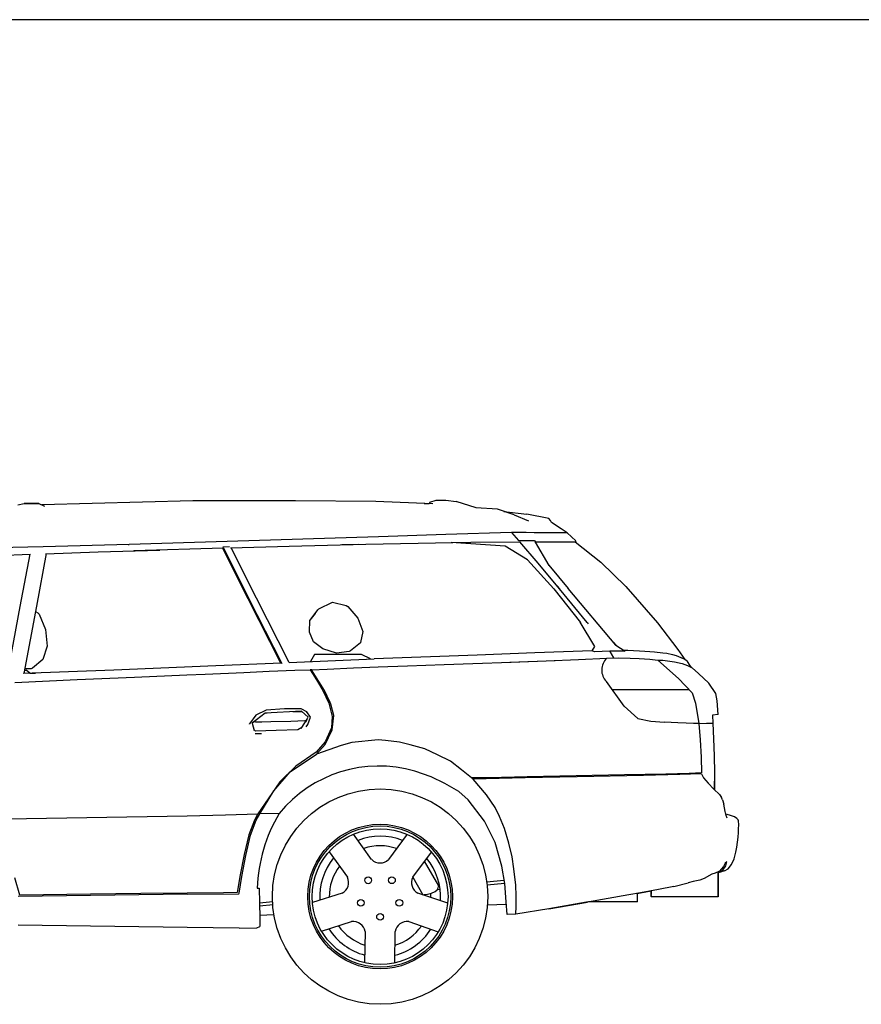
# Model space of a CAD drawing. Header units: millimetres. Extents: x 1343 to 64046, y 44602 to 77982.
# Tile 65 of 68: x 57651 to 60244, y 61506 to 64541. Entities that reach past the tile are written whole.
import ezdxf

# ---------------------------------------------------------------- set-up
doc = ezdxf.new("R2010")
doc.units = ezdxf.units.MM
doc.layers.add('L1', color=7, linetype='Continuous')

# ---------------------------------------------------------------- blocks, each defined once
blk = doc.blocks.new('A$C4AD903CE')
at = {"linetype": 'Continuous'}
for p, q in [((3089.4, 1551.4), (2624.3, 1539.2)), ((3405.9, 1552), (3089.4, 1551.4)), ((3653.5, 1550.2), (3405.9, 1552)), ((3828.8, 1542.5), (3653.5, 1550.2)), ((3819.3, 1547.9), (3817.2, 1543.1)), ((3819.3, 1547.9), (3839.5, 1554)), ((3839.5, 1554), (3868.6, 1553.7)), ((3868.6, 1553.7), (3900.9, 1549.7)), ((3962.7, 1529.8), (3900.9, 1549.7)), ((2550.3, 1539.3), (2569.4, 1543.3)), ((2614.4, 1543.9), (2569.4, 1543.3)), ((2569.4, 1543.3), (2614.3, 1543.9)), ((2614.4, 1543.9), (2632.2, 1535.4)), ((3802, 1543.7), (3817.4, 1543.6)), ((4028.2, 1525.7), (3961, 1530.3)), ((4079.9, 1508.2), (4028.2, 1525.7)), ((4047.4, 1519.2), (4118.5, 1511.1)), ((4079.9, 1508.2), (4123.8, 1490.2)), ((4186.3, 1497.3), (4118.5, 1511.1)), ((4191.3, 1491.2), (4186.3, 1497.3)), ((4194.7, 1484.9), (4191.3, 1491.2)), ((4224.4, 1465.8), (4194.7, 1484.9)), ((4243, 1452.9), (4224.4, 1465.8)), ((3195, 1426.4), (2893.1, 1417.6)), ((3661.8, 1441.2), (3195, 1426.4)), ((3868.5, 1447.9), (3661.8, 1441.2)), ((4071.7, 1454), (3868.5, 1447.9)), ((4071.7, 1454), (4093.3, 1429.4)), ((4094.3, 1454), (4071.7, 1454)), ((4093.2, 1429.5), (4141.1, 1429.3)), ((4116.8, 1453.8), (4094.3, 1454)), ((4141.2, 1453.6), (4116.8, 1453.8)), ((4141.1, 1429.3), (4144.8, 1427.8)), ((4174.3, 1453.5), (4141.2, 1453.6)), ((4213.3, 1453.1), (4174.3, 1453.5)), ((4242.5, 1452.9), (4213.3, 1453.1)), ((4243.2, 1452.9), (4269.1, 1429)), ((4269.1, 1429), (4267.6, 1425.5)), ((2628.1, 1409.9), (2404.5, 1404.8)), ((2893.1, 1417.6), (2628.1, 1409.9)), ((2798.1, 1394.2), (2987.8, 1400.1)), ((2890.4, 1417.5), (2893.1, 1417.6)), ((2905, 1397.6), (2908.7, 1397.7)), ((3182.5, 1406), (2908.7, 1397.7)), ((3180.5, 1405.9), (3258.9, 1250.8)), ((3202.6, 1409.8), (3182, 1409.1)), ((3182.6, 1407.8), (3182, 1409.1)), ((3182.5, 1406), (3182.5, 1406)), ((3182.6, 1407.8), (3262.1, 1250.9)), ((3205.6, 1406.7), (3385.9, 1411.9)), ((3285.7, 1251.6), (3207.3, 1406.7)), ((3385.9, 1411.9), (3622.4, 1417.9)), ((3601.2, 1417.3), (3548.7, 1416)), ((3622.4, 1417.9), (3890.9, 1423)), ((4051.6, 1412.2), (3885.1, 1423.4)), ((3885.2, 1423.4), (3946.1, 1424.4)), ((3946.1, 1424.4), (4096.6, 1425.8)), ((4121, 1369.5), (4051.6, 1412.2)), ((4153.1, 1360), (4096.6, 1425.8)), ((4144.2, 1424.3), (4144.4, 1425.7)), ((4144.2, 1424.3), (4186.6, 1353)), ((4144.4, 1425.7), (4157.8, 1425.8)), ((4157.8, 1425.8), (4189.4, 1425.6)), ((4189.4, 1425.6), (4222.1, 1425.7)), ((4222.1, 1425.7), (4249.7, 1425.5)), ((4249.7, 1425.5), (4267.6, 1425.5)), ((4267.6, 1425.5), (4347, 1362.4)), ((2475.5, 1382.7), (2589.6, 1387.4)), ((2557.7, 1225.8), (2587.9, 1387)), ((2637.4, 1389), (2607.2, 1227.5)), ((2635.8, 1388.9), (2798.1, 1394.2)), ((4201.8, 1280.4), (4121, 1369.5)), ((4219.7, 1280.8), (4153.1, 1360)), ((4186.2, 1353.7), (4186.5, 1353.3)), ((4186.6, 1353), (4186.3, 1353.3)), ((4186.5, 1353.3), (4246.3, 1281.6)), ((4347, 1362.4), (4423.7, 1287.5)), ((4201.8, 1280.4), (4283.9, 1176.6)), ((4219.8, 1280.8), (4212.1, 1289.9)), ((4304.2, 1176.4), (4219.7, 1280.8)), ((4392.9, 1107.1), (4246.3, 1281.6)), ((4423.7, 1287.5), (4520.8, 1175.4)), ((3258.9, 1250.8), (3359.9, 1052.2)), ((3364.3, 1049.5), (3262.1, 1250.9)), ((3386.5, 1053.4), (3285.7, 1251.6)), ((2518.1, 1014.2), (2557.7, 1225.8)), ((2607.2, 1227.5), (2568.2, 1019.6)), ((3450.4, 1184.3), (3474.9, 1216.1)), ((3477.3, 1219), (3474.9, 1216.1)), ((3477.3, 1219), (3519.3, 1239.3)), ((3519.3, 1239.3), (3561.4, 1229.6)), ((3561.4, 1229.6), (3566.5, 1226.5)), ((3566.5, 1226.5), (3597.6, 1190.6)), ((2604, 1210.8), (2612.2, 1206.8)), ((2612.2, 1206.8), (2616, 1202.4)), ((2616, 1202.4), (2635.2, 1155.4)), ((3448.5, 1146.9), (3450, 1184.1)), ((3466.1, 1204.7), (3450, 1184.1)), ((3597.6, 1190.6), (3613.7, 1149.5)), ((2635.2, 1155.4), (2640.6, 1103.7)), ((4327.7, 1103.2), (4283.1, 1177.5)), ((4304.2, 1176.4), (4307.4, 1172.4)), ((4520.8, 1175.4), (4583.9, 1094)), ((3461.2, 1117.3), (3448.5, 1146.9)), ((3613.7, 1149.5), (3606.5, 1115)), ((2640.6, 1103.7), (2627.3, 1063)), ((3490.3, 1096.1), (3460.7, 1117.4)), ((3531.6, 1082.6), (3490.3, 1096.1)), ((3606.2, 1114.4), (3575.1, 1089.4)), ((3606.3, 1114.8), (3606.2, 1114.4)), ((4320.1, 1089.9), (4327.7, 1103.2)), ((4385.9, 1115.4), (4393, 1107)), ((4391.5, 1108.7), (4392.9, 1107.1)), ((4393, 1107), (4421.1, 1088.6)), ((4583.9, 1094), (4605.5, 1063.2)), ((2626.9, 1062.3), (2595.1, 1035.9)), ((2627.1, 1062.9), (2626.9, 1062.3)), ((3386.5, 1053.4), (3647.7, 1065.1)), ((3464.1, 1078.6), (3452.3, 1056.2)), ((3609.3, 1078.6), (3464.1, 1078.6)), ((3571.2, 1087.8), (3531.6, 1082.6)), ((3575.1, 1089.4), (3571.2, 1087.8)), ((3637.2, 1064.7), (3609.3, 1078.6)), ((3965.1, 1076.4), (3647.7, 1065.1)), ((4143, 1082.9), (3965.1, 1076.4)), ((4320.1, 1089.9), (4143, 1082.9)), ((4178.6, 1059), (4278.1, 1063)), ((4278.1, 1063), (4364.8, 1066.5)), ((4326.6, 1086.7), (4320.1, 1089.9)), ((4320.1, 1089.9), (4320.1, 1089.9)), ((4374.3, 1088.6), (4326.6, 1086.7)), ((4364.8, 1066.5), (4401.1, 1067.5)), ((4417.4, 1088.6), (4374.3, 1088.6)), ((4386.9, 1067.1), (4374.3, 1088.7)), ((4374.3, 1088.6), (4386.9, 1067.1)), ((4401.1, 1067.5), (4436.5, 1066.8)), ((4416.4, 1091.6), (4429.4, 1091.3)), ((4429.4, 1091.3), (4447.6, 1090.4)), ((4436.5, 1066.8), (4464.9, 1065.4)), ((4447.6, 1090.4), (4465.9, 1089.4)), ((4464.9, 1065.4), (4497.8, 1063.3)), ((4465.9, 1089.4), (4482, 1088.3)), ((4482, 1088.3), (4498.1, 1087.2)), ((4497.8, 1063.3), (4521.8, 1060.6)), ((4498.1, 1087.2), (4511.9, 1086.1)), ((4511.9, 1086.1), (4537.3, 1083.7)), ((4537.3, 1083.7), (4550.2, 1082.1)), ((4550.2, 1082.1), (4567.8, 1077.7)), ((4567.8, 1077.7), (4578.3, 1074.7)), ((4578.3, 1074.7), (4592.9, 1069.1)), ((4592.9, 1069.1), (4600.4, 1066)), ((4600.4, 1066), (4605.3, 1063.4)), ((4605.3, 1063.4), (4609.6, 1060.4)), ((2591.4, 1034.5), (2570.9, 1033.7)), ((2595.1, 1035.9), (2591.4, 1034.5)), ((3159.9, 1042.8), (2846.2, 1030)), ((3362.2, 1051.8), (3159.9, 1042.8)), ((3364.3, 1049.5), (3363.6, 1051)), ((3455.5, 1031.1), (3503.7, 1033.4)), ((3503.7, 1033.4), (3584.6, 1037.3)), ((3584.6, 1037.3), (3660.9, 1040.4)), ((3660.9, 1040.4), (3750.5, 1043.5)), ((3750.5, 1043.5), (3863.9, 1047.7)), ((3863.9, 1047.7), (3952.3, 1050.8)), ((3952.3, 1050.8), (4070.3, 1054.9)), ((4065.9, 1054.7), (4206.2, 1060.1)), ((4070.3, 1054.9), (4178.6, 1059)), ((4521.8, 1060.6), (4586, 1004)), ((4521.9, 1060.6), (4537.8, 1060.3)), ((4537.8, 1060.3), (4552, 1058.7)), ((4552, 1058.7), (4574.1, 1055.3)), ((4574.1, 1055.3), (4596.8, 1050.6)), ((4596.8, 1050.6), (4613.4, 1044.3)), ((4609.6, 1060.4), (4611.5, 1059.1)), ((4611.5, 1059.1), (4618.1, 1048.8)), ((4613.4, 1044.3), (4624, 1039)), ((4618.1, 1048.8), (4624.7, 1038.6)), ((4624, 1039), (4627.8, 1036.6)), ((4647.3, 1019.9), (4627.8, 1036.6)), ((2846.2, 1030), (2566.5, 1019.7)), ((2570, 1028.9), (2573.4, 1030)), ((2573.4, 1030), (2575.3, 1029.9)), ((2587.1, 1020.4), (2575.3, 1029.9)), ((2587.1, 1020.4), (2605, 1021.1)), ((2733.3, 1001), (2909.9, 1008.8)), ((2909.9, 1008.8), (3070.8, 1015.5)), ((3070.8, 1015.5), (3127.7, 1018)), ((3127.7, 1018), (3246.7, 1023.2)), ((3246.7, 1023.2), (3324.5, 1026.5)), ((3324.5, 1026.5), (3403.6, 1029.5)), ((3403.6, 1029.5), (3450.4, 1031.1)), ((3450.4, 1031.1), (3470, 1000)), ((3455.6, 1031.1), (3450.5, 1030.9)), ((3494.9, 966.9), (3455.5, 1031.1)), ((4586, 1004), (4627.7, 960.2)), ((4679.4, 990.2), (4647.3, 1019.9)), ((2540.7, 992.3), (2733.3, 1001)), ((3470, 1000), (3489.5, 967)), ((4418.2, 918.7), (4363.6, 995)), ((4701.4, 958.3), (4679.4, 990.2)), ((3489.5, 967), (3508.5, 927.7)), ((3512.8, 930.3), (3494.9, 966.9)), ((4618.8, 969.5), (4381.9, 969.5)), ((4627.7, 960.2), (4638.6, 928.5)), ((4705.6, 935.8), (4701.4, 958.3)), ((3371.8, 910.6), (3315.7, 906.5)), ((3423.1, 911.2), (3371.8, 910.6)), ((3440.3, 901.5), (3423.1, 911.2)), ((3508.5, 927.7), (3519.2, 887.5)), ((3514.8, 924.9), (3512.8, 930.3)), ((3523.6, 890.4), (3514.8, 924.9)), ((4418.2, 918.7), (4460.9, 881.1)), ((4638.6, 928.5), (4648.5, 865.7)), ((4708.4, 893.2), (4705.6, 935.8)), ((3283.4, 890.9), (3264.1, 864.3)), ((3311.8, 897.8), (3272.5, 866.2)), ((3315.7, 906.5), (3283.4, 890.9)), ((3307.1, 894.1), (3314.4, 897.9)), ((3311.8, 897.8), (3311.1, 897.9)), ((3311.3, 898), (3311.8, 897.8)), ((3423.9, 903.9), (3311.8, 897.8)), ((3314, 897.8), (3314.6, 898)), ((3314.4, 897.9), (3318.1, 898.2)), ((3397.6, 902.5), (3423.1, 902.9)), ((3398.1, 902.5), (3423.2, 902.9)), ((3423, 849.6), (3443.5, 881.6)), ((3423.1, 902.9), (3425.4, 902.5)), ((3423.2, 902.9), (3425.2, 902.7)), ((3444.8, 885.4), (3423.9, 903.9)), ((3438.7, 901.6), (3440.3, 901.5)), ((3440.3, 901.5), (3440.6, 900.1)), ((3451.8, 885.4), (3440.3, 901.5)), ((3443.7, 885.2), (3442.8, 883.5)), ((3443.2, 886.9), (3443.7, 885.2)), ((3443.4, 886.8), (3443.7, 885.2)), ((3443.5, 862.2), (3451.8, 885.4)), ((3519.2, 887.5), (3517, 852.3)), ((3519.1, 846.2), (3523.6, 890.4)), ((4460.9, 881.1), (4500.6, 872.9)), ((4708.4, 893.2), (4690.5, 891.3)), ((4690.5, 891.3), (4691.8, 866.6)), ((3264.1, 863.4), (3264.1, 864.3)), ((3272.5, 866.2), (3278.8, 843.5)), ((3272.6, 865.9), (3272.7, 866.3)), ((3282.5, 869.3), (3277.7, 870.4)), ((3302.1, 869.3), (3282.5, 869.3)), ((3330.2, 870.2), (3302.1, 869.3)), ((3391.1, 872), (3330.2, 870.2)), ((3434.7, 873.3), (3391.1, 872)), ((3425.1, 852.9), (3413.3, 845.6)), ((3439.6, 876.2), (3434.7, 873.3)), ((3439.1, 875.9), (3436.7, 870.9)), ((3438.2, 855.1), (3443.5, 862.2)), ((3517, 852.3), (3497.5, 808.5)), ((4500.6, 872.9), (4542.5, 869.6)), ((4583.8, 867.6), (4542.5, 869.6)), ((4609.7, 866.3), (4583.8, 867.6)), ((4631.7, 866), (4609.7, 866.3)), ((4648.5, 865.7), (4631.7, 866)), ((4648.5, 865.7), (4672.4, 866.2)), ((4648.5, 865.7), (4652.8, 814.9)), ((4672.4, 866.2), (4679.4, 866.3)), ((4679.4, 866.3), (4685.9, 866.5)), ((4685.9, 866.5), (4691.8, 866.6)), ((4691.8, 866.6), (4694.3, 818.1)), ((3282.2, 841.7), (3278.1, 845.7)), ((3281, 834.9), (3282.1, 834.2)), ((3282.1, 834.2), (3301.1, 834.7)), ((3346.4, 843.5), (3282.2, 841.7)), ((3413.3, 845.6), (3346.4, 843.5)), ((3497.5, 800.7), (3519.1, 846.2)), ((3497.5, 808.5), (3469.1, 776.8)), ((3470.9, 770.7), (3497.5, 800.7)), ((3546.2, 798), (3470.9, 770.7)), ((3579.1, 806.5), (3546.2, 798)), ((3660, 814.9), (3579.1, 806.5)), ((3683.4, 812.9), (3660, 814.9)), ((3726.2, 807.9), (3683.4, 812.9)), ((3758.9, 799.4), (3726.2, 807.9)), ((3804, 787.8), (3758.9, 799.4)), ((4652.8, 814.9), (4655.5, 761.6)), ((4694.3, 818.1), (4696.2, 766.3)), ((3389.1, 716.2), (3470.9, 770.7)), ((3469.1, 776.8), (3407, 734.4)), ((3843.3, 768.9), (3804, 787.8)), ((3883.2, 749.7), (3843.3, 768.9)), ((4655.5, 761.6), (4656.7, 713.3)), ((4696.2, 766.3), (4696.8, 713)), ((3407, 734.4), (3357.2, 685.7)), ((3917.7, 722.2), (3883.2, 749.7)), ((3339.4, 658.2), (3389.1, 716.2)), ((3823.3, 700.8), (3773.3, 718.5)), ((3866.1, 680.9), (3823.3, 700.8)), ((3953.1, 694), (3917.7, 722.2)), ((4001.1, 698.3), (3948.5, 697.7)), ((4119.9, 700.8), (4001.1, 698.3)), ((4274.1, 701.1), (4113.6, 697.6)), ((4271, 704.2), (4119.9, 700.8)), ((4419.1, 707.4), (4271, 704.2)), ((4478.3, 705.5), (4274.1, 701.1)), ((4546.8, 709.8), (4419.1, 707.4)), ((4590.4, 708.1), (4478.3, 705.5)), ((4618.7, 711.5), (4546.8, 709.8)), ((4656.7, 710.2), (4590.4, 708.1)), ((4656.7, 713.3), (4618.7, 711.5)), ((4656.7, 710.2), (4662.6, 698.4)), ((4662.6, 698.4), (4677, 681.4)), ((4696.8, 713), (4696.4, 688.1)), ((3357.2, 685.7), (3290.1, 587.2)), ((3909.2, 656.1), (3866.1, 680.9)), ((4113.6, 697.6), (3953.1, 694)), ((3994.1, 646.1), (3953.1, 694)), ((4677, 681.4), (4695.3, 662.8)), ((4696.4, 688.1), (4696.6, 670.8)), ((4696.6, 670.9), (4696.4, 688.1)), ((4697.2, 661), (4696.6, 670.9)), ((4696.6, 670.8), (4697.2, 661)), ((3295.3, 587.2), (3339.4, 658.2)), ((3938.3, 630.2), (3909.2, 656.1)), ((4020.6, 606.9), (3994.1, 646.1)), ((4695.3, 662.8), (4712.7, 646.3)), ((4712.7, 646.3), (4718.5, 637.4)), ((4721.2, 630.7), (4718.5, 637.4)), ((3988.2, 564.8), (3938.3, 630.2)), ((4721.2, 630.7), (4726, 616.7)), ((4730.1, 593.8), (4726, 616.7)), ((2514.8, 571.2), (3071.4, 581)), ((3071.4, 581), (3189.6, 584.3)), ((3189.6, 584.3), (3290.1, 587.2)), ((3290.1, 587.2), (3279.1, 567.8)), ((3284.3, 567.8), (3295.3, 587.2)), ((3355.3, 588.1), (3295.3, 587.2)), ((4034.7, 579), (4020.6, 606.9)), ((4049.6, 541.8), (4034.7, 579)), ((4732.5, 582.4), (4730.1, 593.8)), ((4731.7, 586.1), (4731.8, 585.8)), ((4742.9, 583.1), (4731.7, 585.8)), ((4736.1, 573.2), (4732.5, 582.4)), ((4758.8, 577.5), (4742.9, 583.1)), ((4766.2, 572.6), (4758.8, 577.5)), ((3279.1, 567.8), (3262, 522)), ((3267.2, 521.2), (3284.3, 567.8)), ((4020.8, 498.9), (3988.2, 564.8)), ((4769.9, 568.6), (4766.2, 572.6)), ((4771.3, 565.1), (4769.9, 568.6)), ((4771.5, 553.5), (4771.3, 565.1)), ((4771.3, 541.2), (4771.5, 553.5)), ((3262, 522), (3247.1, 461.7)), ((3252.3, 459.1), (3267.2, 521.2)), ((3640.4, 446.1), (3584.9, 524.8)), ((3749.6, 524), (3692.3, 446)), ((4063.3, 497), (4049.6, 541.8)), ((4769.8, 515.4), (4770.8, 530)), ((4770.8, 530), (4771.3, 541.2)), ((4041.9, 426.2), (4020.8, 498.9)), ((4072.9, 454.3), (4063.3, 497)), ((4765.9, 484.3), (4768.2, 500)), ((4768.2, 500), (4769.8, 515.4)), ((3247.1, 461.7), (3235.1, 398.7)), ((3240.2, 394.3), (3252.3, 459.1)), ((3509.3, 470.4), (3565.9, 391.8)), ((3766.9, 391.9), (3824.7, 469)), ((4757.1, 447.9), (4762.9, 468.7)), ((4762.9, 468.7), (4765.9, 484.3)), ((3847.2, 365.6), (3803.7, 441.1)), ((4050.3, 372.3), (4041.9, 426.2)), ((4078.8, 417.5), (4072.9, 454.3)), ((4724.2, 424.9), (4712.3, 410.5)), ((4722.6, 413.4), (4731.7, 426.5)), ((4729.6, 435.3), (4724.2, 424.9)), ((4734.5, 439.1), (4729.6, 435.3)), ((4731.7, 426.5), (4734.5, 439.1)), ((4739.5, 417.7), (4749.4, 430.4)), ((4749.4, 430.4), (4757.1, 447.9)), ((3235.1, 398.7), (3226.3, 344.5)), ((4084.2, 366.9), (4078.8, 417.5)), ((4688.8, 401), (4665.2, 388.1)), ((4699.2, 403.8), (4688.8, 401)), ((4712.3, 410.5), (4699.2, 403.8)), ((4708.6, 406.4), (4717.3, 408.7)), ((4708.6, 408.6), (4708.6, 406.6)), ((4708.6, 408.6), (4708.6, 406.6)), ((4708.6, 403.5), (4708.6, 408.6)), ((4708.6, 408), (4709.2, 408.1)), ((4708.6, 406.6), (4710.5, 406.9)), ((4708.6, 406.6), (4708.6, 397.9)), ((4708.6, 400.6), (4708.6, 403.5)), ((4708.6, 392.8), (4708.6, 400.6)), ((4708.6, 397.9), (4708.6, 383.6)), ((4709.2, 408.1), (4714.6, 409.1)), ((4710.5, 406.9), (4722.6, 413.4)), ((4717.3, 408.7), (4710.5, 406.9)), ((4727.2, 411.4), (4717.3, 408.7)), ((4727.2, 411.4), (4739.5, 417.7)), ((2556.4, 336.2), (2541, 389.4)), ((3232, 342.5), (3240.2, 394.3)), ((3767.1, 392.1), (3798.6, 337.5)), ((3846.8, 363.5), (3847.2, 365.6)), ((3994.5, 377.5), (4049, 382.5)), ((4050.3, 372.3), (3995.4, 367.2)), ((4055.4, 315.5), (4050.3, 372.3)), ((4085.6, 334.2), (4084.2, 366.9)), ((4571.5, 363.5), (4616.2, 374.5)), ((4631.3, 378.1), (4616.2, 374.5)), ((4651.5, 382.4), (4631.3, 378.1)), ((4665.2, 388.1), (4651.5, 382.4)), ((4708.6, 378), (4708.6, 392.8)), ((4708.6, 383.6), (4708.6, 379.5)), ((4708.6, 379.5), (4708.6, 368.8)), ((4708.6, 365.1), (4708.6, 378)), ((4708.6, 368.8), (4708.6, 353.9)), ((4708.6, 363.1), (4708.6, 365.1)), ((3071.5, 339.2), (2550.9, 332.4)), ((2774.5, 339.1), (2556.4, 336.2)), ((2929.5, 341.2), (2774.5, 339.1)), ((3071.8, 343), (2929.5, 341.2)), ((3071.5, 339.2), (3231.3, 340.7)), ((3183.6, 344), (3071.8, 343)), ((3226.3, 344.5), (3183.6, 344)), ((3231.3, 340.7), (3232, 342.5)), ((3287.9, 358.4), (3293.8, 358)), ((3293.8, 358), (3295, 312.6)), ((3549.7, 342.4), (3457.7, 314)), ((3874.8, 312.1), (3782.9, 342.5)), ((3798.6, 337.5), (3802.5, 338)), ((3802.5, 338), (3812.2, 339.5)), ((3812.2, 339.5), (3824.5, 342.6)), ((3824.5, 342.6), (3836.4, 347.6)), ((3836.4, 347.6), (3841.8, 352.5)), ((3841.8, 352.5), (3845.1, 358.5)), ((3851.3, 353.8), (3842.1, 353)), ((3845.1, 358.5), (3846.8, 363.5)), ((3846.8, 363.8), (3850.1, 364.1)), ((4085.3, 301.7), (4085.6, 334.2)), ((4432.4, 337.3), (4305.2, 315.2)), ((4469, 343.6), (4432.4, 337.3)), ((4459.7, 342), (4469, 343.6)), ((4459.7, 327.6), (4459.7, 342)), ((4524.6, 353.6), (4469, 343.6)), ((4469, 343.6), (4501.2, 349.4)), ((4501.2, 349.4), (4501.2, 338.8)), ((4501.2, 340.1), (4501.2, 349.4)), ((4501.2, 335.6), (4501.2, 340.1)), ((4501.2, 336.4), (4501.2, 338.8)), ((4501.2, 332.1), (4501.2, 335.6)), ((4501.2, 335.6), (4501.2, 332.1)), ((4571.5, 363.5), (4524.6, 353.6)), ((4708.6, 349), (4708.6, 363.1)), ((4708.6, 353.9), (4708.6, 346.1)), ((4708.6, 348.8), (4708.6, 349)), ((4708.6, 340.1), (4708.6, 348.8)), ((4708.6, 346.1), (4708.6, 343.3)), ((4708.6, 343.3), (4708.6, 336.3)), ((4708.6, 335.3), (4708.6, 340.1)), ((4708.6, 336.3), (4708.6, 331.1)), ((4708.6, 332.1), (4708.6, 335.3)), ((3295, 312.6), (3335.7, 316.4)), ((3295, 312.6), (3295, 304.6)), ((3295, 304.6), (3295.3, 274.3)), ((3336.5, 306.1), (3295.1, 302.3)), ((3996.1, 306.1), (4055.8, 308.8)), ((4058.1, 276.7), (4055.4, 315.5)), ((4186, 293.8), (4305.2, 315.2)), ((4302, 314.6), (4186, 293.8)), ((4309, 315.8), (4302, 314.6)), ((4459.7, 315.8), (4308.6, 315.8)), ((4459.7, 315.8), (4459.7, 327.6)), ((4501.2, 332.1), (4501.2, 331.4)), ((4708.6, 331.1), (4501.2, 331.4)), ((3295.3, 274.3), (3339.2, 276.3)), ((3295.3, 274.3), (3295.3, 240)), ((4084.3, 277.6), (4058.1, 276.7)), ((4084.3, 277.4), (4085.3, 301.7)), ((4186, 293.8), (4084.3, 277.4)), ((3071.8, 236.5), (2550.8, 244.2)), ((3486, 225.3), (3578.3, 254.8)), ((3754.5, 254.8), (3845.6, 223.7)), ((3232.1, 234.4), (3071.8, 236.5)), ((3232.1, 234.4), (3286.6, 235.7)), ((3286.6, 235.7), (3295.3, 240)), ((3620.3, 224.2), (3618.8, 127.9)), ((3712, 127.5), (3712.4, 224.3))]:
    blk.add_line(p, q, dxfattribs=at)
for centre, radius in [((3666.3, 331.9), 331.9), ((3666.3, 331.9), 223), ((3666.3, 331.9), 217.8), ((3666.3, 331.9), 209.4), ((3629.7, 382.2), 10.4), ((3702.9, 382.3), 10.4), ((3607.2, 312.6), 10.4), ((3725.6, 312.7), 10.4), ((3666.4, 269.6), 10.4)]:
    blk.add_circle(centre, radius, dxfattribs=at)
for centre, radius, start, end in [((4399.6, 1030.1), 50.3, 133.7078, 224.3216), ((3662.8, 337.9), 396.4, 73.8092, 140.8276), ((3768.5, 342), 480.9, 149.1999, 178.0495), ((3666.3, 331.9), 186.2, 68.2163, 111.3287), ((3666.3, 331.9), 156.6, 71.0315, 108.6502), ((3666.3, 331.9), 186.2, 140.2163, 183.3287), ((3666.3, 331.9), 156.6, 143.0315, 180.6502), ((3666.4, 473.1), 37.5, 226.1546, 313.6283), ((3666.3, 331.9), 186.2, 356.2163, 39.3287), ((3532, 375.5), 37.5, 298.1546, 25.6283), ((3800.7, 375.5), 37.5, 154.1546, 241.6283), ((3666.3, 331.9), 156.6, 359.0315, 3.7397), ((3583.3, 217.6), 37.5, 10.1546, 97.6283), ((3749.4, 217.6), 37.5, 82.1546, 169.6283), ((3666.3, 331.9), 186.2, 212.2163, 255.3287), ((3666.3, 331.9), 156.6, 215.0315, 252.6502), ((3666.3, 331.9), 186.2, 284.2163, 327.3287), ((3666.3, 331.9), 156.6, 287.0315, 324.6502)]:
    blk.add_arc(centre, radius, start, end, dxfattribs=at)
blk = doc.blocks.new('FORMAT')
at = {"layer": 'L1', "color": 155, "true_color": 0x546d8e}
blk.add_line((64045.9, 64541), (3580.5, 64541), dxfattribs=at)

msp = doc.modelspace()

# ---------------------------------------------------------------- block references
msp.add_blockref('A$C4AD903CE', (55095.1, 61506.2))
at = {"layer": 'L1'}
msp.add_blockref('FORMAT', (0, 0), dxfattribs=at)

doc.saveas('drawing.dxf')
